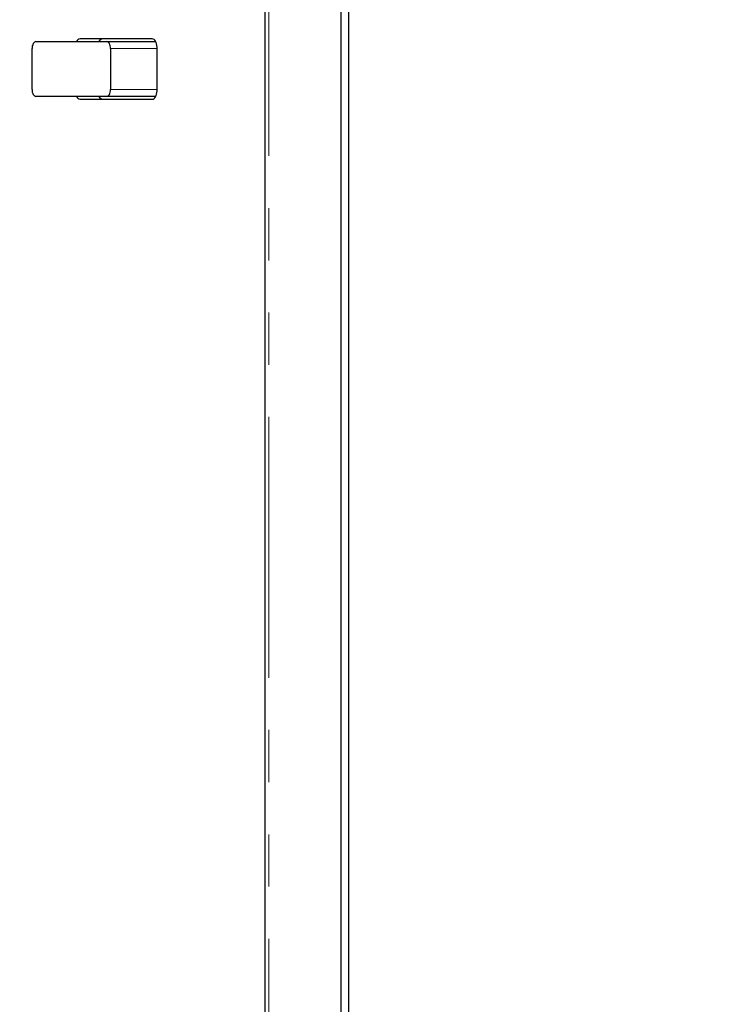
# Model space of a CAD drawing. Header units: millimetres. Extents: x 0 to 841, y 0 to 594.
# Tile 7 of 22: x 100 to 117, y 317 to 341. Entities that reach past the tile are written whole.
import ezdxf

# ---------------------------------------------------------------- set-up
doc = ezdxf.new("R2010")
doc.units = ezdxf.units.MM
doc.linetypes.add('PHANTOM', pattern=[12.7, 6.35, -1.27, 1.27, -1.27, 1.27, -1.27])
doc.layers.add('SLD-0_0', color=7, linetype='Continuous')
doc.styles.add('SLDTEXTSTYLE0', font='TXT', dxfattribs={"width": 0.75})
doc.dimstyles.new('SLDDIMSTYLE0', dxfattribs={"dimtxt": 3.5, "dimasz": 3.302, "dimexe": 0, "dimexo": 0.0625, "dimgap": 0.875, "dimtad": 0, "dimtih": 1, "dimtoh": 1, "dimdec": 1, "dimlfac": 3, "dimrnd": 1e-09, "dimzin": 12, "dimdsep": 46, "dimtxsty": 'SLDTEXTSTYLE0', "dimsah": 1, "dimcen": 0.09, "dimadec": 0, "dimazin": 3, "dimtfac": 1, "dimtdec": 1, "dimtofl": 0, "dimtmove": 0, "dimatfit": 3, "dimfxl": 1, "dimfrac": 2, "dimtolj": 1, "dimtzin": 12, "dimarcsym": 0})

# ---------------------------------------------------------------- blocks, each defined once
blk = doc.blocks.new('_D_3')
at = {"layer": 'SLD-0_0', "transparency": 16777216}
for p, q in [((121.398, 402.285), (120.332, 402.285)), ((120.332, 402.285), (120.332, 396.729)), ((133.036, 402.285), (134.102, 402.285)), ((134.102, 402.285), (134.102, 396.729)), ((120.332, 396.729), (121.398, 396.729)), ((134.102, 396.729), (133.036, 396.729)), ((82.686, 240.778), (82.686, 392.492)), ((176.192, 233.484), (176.192, 392.492)), ((176.192, 391.492), (82.686, 391.492))]:
    blk.add_line(p, q, dxfattribs=at)
for points in [[(82.686, 391.492), (85.988, 390.984), (85.988, 392)], [(176.192, 391.492), (172.89, 392), (172.89, 390.984)]]:
    blk.add_solid(points, dxfattribs=at)
at = {"layer": 'SLD-0_0', "transparency": 16777216, "char_height": 3.5, "attachment_point": 1, "style": 'SLDTEXTSTYLE0'}
for s, insert in [('11.04', (121.398, 401.24)), ('280.5', (121.398, 396.004))]:
    blk.add_mtext(s, dxfattribs=dict(at, insert=insert))

msp = doc.modelspace()

# ---------------------------------------------------------------- linework, layer by layer
at = {"color": 7, "linetype": 'Continuous', "lineweight": 25}
for p, q in [((107.945352, 241.724505), (107.945352, 363.660711)), ((107.766423, 242.801376), (107.766423, 362.58384)), ((105.908102, 356.385507), (105.908102, 248.833043)), ((100.333559, 340.118042), (102.054288, 340.118042)), ((103.16561, 340.184709), (101.406642, 340.184709)), ((102.054288, 340.118042), (103.251114, 340.118042)), ((100.237963, 338.951375), (100.237963, 339.951375)), ((102.149884, 339.951375), (102.149884, 338.951375)), ((103.280325, 338.918042), (103.280325, 339.984709)), ((102.054288, 338.784709), (100.333559, 338.784709)), ((101.406642, 338.718042), (103.16561, 338.718042)), ((103.251114, 338.784709), (102.054288, 338.784709))]:
    msp.add_line(p, q, dxfattribs=at)
at = {"color": 8, "linetype": 'PHANTOM', "lineweight": 18}
for p, q in [((105.998526, 356.385507), (105.998526, 248.833043)), ((103.280325, 339.951375), (102.149884, 339.951375)), ((102.149884, 338.951375), (103.280325, 338.951375))]:
    msp.add_line(p, q, dxfattribs=at)
at = {"color": 7, "linetype": 'Continuous', "lineweight": 25, "flags": 128}
for points in [[(100.333559, 340.118042), (100.314909, 340.114839), (100.296976, 340.105355), (100.280449, 340.089953), (100.265962, 340.069226), (100.254074, 340.04397), (100.24524, 340.015156), (100.2398, 339.98389), (100.237963, 339.951375)], [(102.149884, 339.951375), (102.148047, 339.98389), (102.142607, 340.015156), (102.133773, 340.04397), (102.121885, 340.069226), (102.107399, 340.089953), (102.090871, 340.105355), (102.072938, 340.114839), (102.054288, 340.118042)], [(103.280325, 339.984709), (103.278121, 340.023727), (103.271593, 340.061245), (103.260992, 340.095823), (103.246726, 340.12613), (103.229343, 340.151002), (103.20951, 340.169484), (103.18799, 340.180866), (103.16561, 340.184709)], [(100.237963, 338.951375), (100.2398, 338.91886), (100.24524, 338.887595), (100.254074, 338.85878), (100.265962, 338.833524), (100.280449, 338.812797), (100.296976, 338.797395), (100.314909, 338.787911), (100.333559, 338.784709)], [(102.054288, 338.784709), (102.072938, 338.787911), (102.090871, 338.797395), (102.107399, 338.812797), (102.121885, 338.833524), (102.133773, 338.85878), (102.142607, 338.887595), (102.148047, 338.91886), (102.149884, 338.951375)], [(103.16561, 338.718042), (103.18799, 338.721885), (103.20951, 338.733266), (103.229343, 338.751748), (103.246726, 338.77662), (103.260992, 338.806928), (103.271593, 338.841505), (103.278121, 338.879024), (103.280325, 338.918042)]]:
    msp.add_lwpolyline(points, dxfattribs=at)
at = {"color": 7, "linetype": 'Continuous', "lineweight": 25}
for centre, start, end in [((101.420635, 340.078597), 97.5122059, 158.374388), ((101.966737, 340.078597), 97.5122059, 158.374388), ((101.420635, 338.824153), 201.625612, 262.4877941), ((101.966737, 338.824153), 201.625612, 262.4877941)]:
    msp.add_arc(centre, 0.10703, start, end, dxfattribs=at)

# ---------------------------------------------------------------- dimensions: what is measured, and where the dimension line sits
at = {"layer": 'SLD-0_0'}
dim = msp.add_linear_dim(base=(82.686203, 397.243989), p1=(176.19167, 232.483667), p2=(82.686203, 239.778142), dimstyle='SLDDIMSTYLE0', dxfattribs=at)
dim.commit()
dim.dimension.update_dxf_attribs({"geometry": '_D_3', "text_midpoint": (127.217054, 397.243989), "dimtype": 160})

doc.saveas('drawing.dxf')
